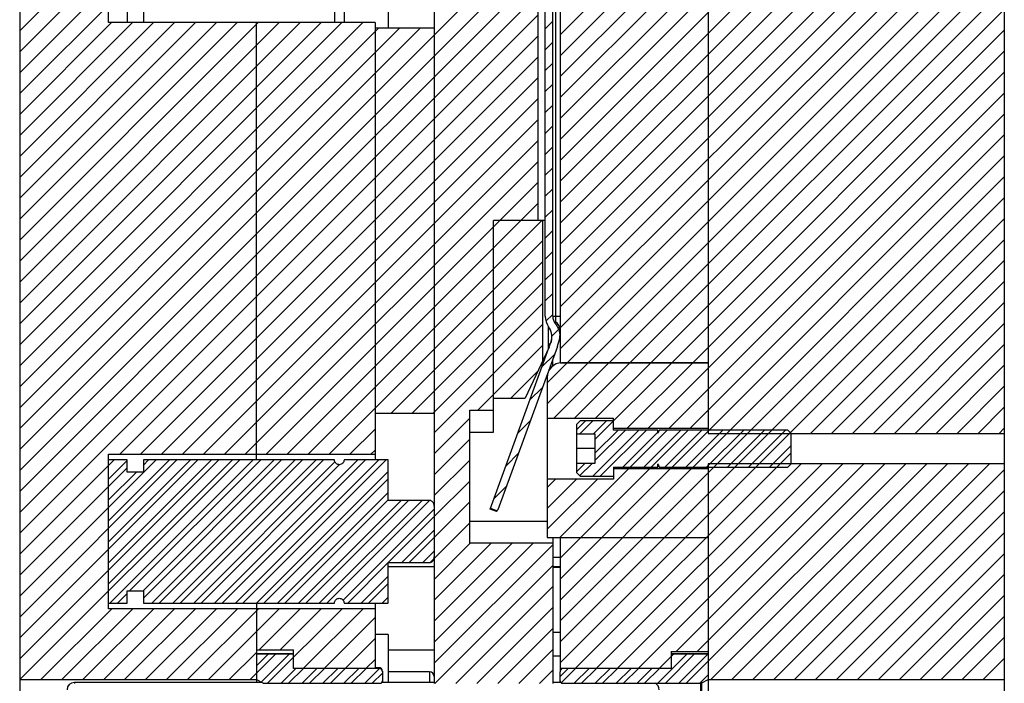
# Model space of a CAD drawing. Header units: inches. Extents: x 1694 to 2505, y -239 to -56.
# Tile 140 of 179: x 1852.11 to 1860.42, y -159.88 to -154.28. Entities that reach past the tile are written whole.
import ezdxf

# ---------------------------------------------------------------- set-up
doc = ezdxf.new("R2010")
doc.units = ezdxf.units.IN
doc.header["$LTSCALE"] = 0.5
doc.header["$MEASUREMENT"] = 0
doc.layers.add('SID-M-F', color=202, linetype='Continuous')
doc.layers.add('SID-M-S', color=105, linetype='Continuous')

msp = doc.modelspace()

# ---------------------------------------------------------------- linework, layer by layer
at = {"layer": 'SID-M-F', "linetype": 'Continuous'}
for p, q in [((1856.67279, -154.40509), (1859.48541, -151.59247)), ((1856.67279, -154.58187), (1859.66219, -151.59247)), ((1856.67279, -154.75864), (1859.83896, -151.59247)), ((1856.67279, -154.93542), (1860.01574, -151.59247)), ((1856.67279, -155.1122), (1860.19252, -151.59247)), ((1856.67279, -155.28897), (1860.36929, -151.59247)), ((1856.67279, -155.46575), (1860.42279, -151.71575)), ((1856.67279, -155.64253), (1860.42279, -151.89253)), ((1856.67279, -155.8193), (1860.42279, -152.0693)), ((1856.67279, -155.99608), (1860.42279, -152.24608)), ((1856.67279, -156.17286), (1860.42279, -152.42286)), ((1856.67279, -156.34963), (1860.42279, -152.59963)), ((1856.67279, -156.52641), (1860.42279, -152.77641)), ((1856.67279, -156.70319), (1860.42279, -152.95319)), ((1856.67279, -156.87996), (1860.42279, -153.12996)), ((1856.67279, -157.05674), (1860.42279, -153.30674)), ((1852.1098, -157.90742), (1856.4848, -153.53242)), ((1856.73221, -157.1741), (1860.42279, -153.48352)), ((1852.1098, -154.37189), (1852.85901, -153.62268)), ((1852.1098, -154.54866), (1852.96661, -153.69185)), ((1856.90899, -157.1741), (1860.42279, -153.66029)), ((1852.1098, -158.0842), (1856.4848, -153.7092)), ((1852.1098, -154.72544), (1853.01649, -153.81875)), ((1857.08576, -157.1741), (1860.42279, -153.83707)), ((1854.1098, -156.26098), (1856.4848, -153.88598)), ((1852.1098, -154.90222), (1853.01649, -153.99553)), ((1857.26254, -157.1741), (1860.42279, -154.01385)), ((1852.1098, -158.43775), (1856.4848, -154.06275)), ((1857.43932, -157.1741), (1860.42279, -154.19062)), ((1852.1098, -158.61453), (1856.4848, -154.23953)), ((1852.1098, -155.079), (1852.88614, -154.30265)), ((1852.1098, -155.25577), (1853.06292, -154.30265)), ((1852.1098, -155.43255), (1853.2397, -154.30265)), ((1852.1098, -155.60933), (1853.41647, -154.30265)), ((1852.1098, -155.7861), (1853.59325, -154.30265)), ((1852.1098, -155.96288), (1853.77003, -154.30265)), ((1852.1098, -156.13966), (1853.9468, -154.30265)), ((1852.1098, -156.31643), (1854.12358, -154.30265)), ((1852.1098, -156.49321), (1854.30036, -154.30265)), ((1852.1098, -156.66999), (1854.47713, -154.30265)), ((1852.1098, -156.84676), (1854.65391, -154.30265)), ((1852.1098, -157.02354), (1854.83069, -154.30265)), ((1852.1098, -157.20032), (1855.00746, -154.30265)), ((1852.1098, -157.55387), (1855.31535, -154.34831)), ((1852.1098, -157.73065), (1855.49213, -154.34831)), ((1854.1098, -155.37709), (1855.13857, -154.34831)), ((1856.5468, -154.3543), (1856.6098, -154.29131)), ((1857.61609, -157.1741), (1860.42279, -154.3674)), ((1852.95393, -157.94718), (1856.4848, -154.41631)), ((1856.5468, -154.53107), (1856.6098, -154.46808)), ((1853.1307, -157.94718), (1856.4848, -154.59308)), ((1857.79287, -157.1741), (1860.42279, -154.54418)), ((1856.5468, -154.70785), (1856.6098, -154.64486)), ((1853.30748, -157.94718), (1856.4848, -154.76986)), ((1857.41665, -157.7271), (1860.42279, -154.72095)), ((1856.5468, -154.88463), (1856.6098, -154.82164)), ((1853.48426, -157.94718), (1856.4848, -154.94664)), ((1857.59342, -157.7271), (1860.42279, -154.89773)), ((1856.5468, -155.0614), (1856.6098, -154.99841)), ((1857.7702, -157.7271), (1860.42279, -155.07451)), ((1853.66103, -157.94718), (1856.4848, -155.12341)), ((1856.5468, -155.23818), (1856.6098, -155.17519)), ((1857.61873, -158.05535), (1860.42279, -155.25128)), ((1853.83781, -157.94718), (1856.4848, -155.30019)), ((1856.5468, -155.41496), (1856.6098, -155.35197)), ((1852.1098, -157.37709), (1854.1098, -155.37709)), ((1857.7955, -158.05535), (1860.42279, -155.42806)), ((1854.01459, -157.94718), (1856.4848, -155.47697)), ((1856.5468, -155.59173), (1856.6098, -155.52874)), ((1857.92279, -158.10484), (1860.42279, -155.60484)), ((1854.19136, -157.94718), (1856.4848, -155.65374)), ((1856.5468, -155.76851), (1856.6098, -155.70552)), ((1856.67279, -159.53161), (1860.42279, -155.78161)), ((1854.36814, -157.94718), (1856.4848, -155.83052)), ((1856.5468, -155.94529), (1856.6098, -155.8823)), ((1856.1098, -156.3823), (1856.518, -155.9741)), ((1856.67279, -159.70839), (1860.42279, -155.95839)), ((1856.5468, -156.12206), (1856.6098, -156.05907)), ((1854.72169, -157.94718), (1856.5268, -156.14206)), ((1858.78736, -157.7706), (1860.42279, -156.13517)), ((1852.1098, -158.26098), (1854.1098, -156.26098)), ((1856.5468, -156.29884), (1856.6098, -156.23585)), ((1855.24655, -157.5991), (1856.5268, -156.31884)), ((1858.96414, -157.7706), (1860.42279, -156.31194)), ((1854.54492, -157.94718), (1856.1098, -156.3823)), ((1856.5468, -156.47562), (1856.6098, -156.41263)), ((1855.42333, -157.5991), (1856.5268, -156.49562)), ((1859.14091, -157.7706), (1860.42279, -156.48872)), ((1856.5468, -156.65239), (1856.6098, -156.5894)), ((1855.6001, -157.5991), (1856.5268, -156.67239)), ((1859.31769, -157.7706), (1860.42279, -156.6655)), ((1856.55242, -156.82355), (1856.6098, -156.76618)), ((1855.6098, -157.76618), (1856.5268, -156.84917)), ((1859.49447, -157.7706), (1860.42279, -156.84227)), ((1856.59967, -156.95308), (1856.65963, -156.89312)), ((1855.97866, -157.5741), (1856.5268, -157.02595)), ((1859.67124, -157.7706), (1860.42279, -157.01905)), ((1856.51933, -157.2102), (1856.62473, -157.1048)), ((1856.56279, -157.34352), (1856.73121, -157.1751)), ((1856.56279, -157.52029), (1856.90799, -157.1751)), ((1856.61826, -157.6416), (1857.08476, -157.1751)), ((1856.79504, -157.6416), (1857.26154, -157.1751)), ((1856.96654, -157.82365), (1857.61509, -157.1751)), ((1856.97182, -157.6416), (1857.43832, -157.1751)), ((1857.23987, -157.7271), (1857.79187, -157.1751)), ((1859.84802, -157.7706), (1860.42279, -157.19583)), ((1856.25543, -157.4741), (1856.48478, -157.24475)), ((1856.41817, -157.48814), (1856.52357, -157.38274)), ((1860.0248, -157.7706), (1860.42279, -157.3726)), ((1860.20157, -157.7706), (1860.42279, -157.54938)), ((1855.6098, -157.94296), (1855.9098, -157.64296)), ((1856.31701, -157.76607), (1856.4224, -157.66068)), ((1856.81029, -157.74062), (1856.88619, -157.66472)), ((1856.83932, -157.7741), (1856.94869, -157.66472)), ((1856.95359, -157.7741), (1857.06297, -157.66472)), ((1854.89847, -157.94718), (1855.1098, -157.73585)), ((1856.94777, -158.13347), (1857.3384, -157.74285)), ((1856.96654, -158.00043), (1857.22412, -157.74285)), ((1856.96654, -157.93793), (1857.16162, -157.74285)), ((1857.01027, -158.13347), (1857.4009, -157.74285)), ((1857.20267, -158.05535), (1857.49818, -157.75984)), ((1857.26517, -158.05535), (1857.57767, -157.74285)), ((1857.37945, -158.05535), (1857.69195, -157.74285)), ((1857.44195, -158.05535), (1857.75445, -157.74285)), ((1857.50434, -157.75368), (1857.51517, -157.74285)), ((1857.55623, -158.05535), (1857.86873, -157.74285)), ((1857.733, -158.05535), (1858.0455, -157.74285)), ((1857.90978, -158.05535), (1858.22228, -157.74285)), ((1858.08656, -158.05535), (1858.39906, -157.74285)), ((1858.26333, -158.05535), (1858.57583, -157.74285)), ((1860.37835, -157.7706), (1860.42279, -157.72616)), ((1855.6098, -158.11973), (1855.9098, -157.81973)), ((1855.07525, -157.94718), (1855.1098, -157.91263)), ((1856.21585, -158.04401), (1856.32124, -157.93862)), ((1856.80381, -159.75415), (1858.62279, -157.93517)), ((1858.44011, -158.05535), (1858.62279, -157.87267)), ((1852.1098, -158.79131), (1852.90713, -157.99397)), ((1852.1098, -159.14486), (1853.26068, -157.99397)), ((1852.1098, -159.32164), (1853.43746, -157.99397)), ((1852.1098, -159.49841), (1853.61424, -157.99397)), ((1852.1098, -159.67519), (1853.79101, -157.99397)), ((1852.11193, -159.84983), (1853.96779, -157.99397)), ((1852.85901, -158.50992), (1853.37496, -157.99397)), ((1852.85901, -158.6867), (1853.55174, -157.99397)), ((1852.85901, -158.86348), (1853.72851, -157.99397)), ((1852.85901, -159.04025), (1853.90529, -157.99397)), ((1852.85901, -158.15637), (1853.01649, -157.99889)), ((1852.87182, -159.20422), (1854.08207, -157.99397)), ((1853.03758, -159.10096), (1854.14457, -157.99397)), ((1853.15186, -159.10096), (1854.25884, -157.99397)), ((1853.15428, -159.16103), (1854.32134, -157.99397)), ((1853.15428, -158.03787), (1853.19818, -157.99397)), ((1853.22537, -159.20422), (1854.43562, -157.99397)), ((1853.28787, -159.20422), (1854.49812, -157.99397)), ((1853.40215, -159.20422), (1854.6124, -157.99397)), ((1853.46465, -159.20422), (1854.6749, -157.99397)), ((1853.57893, -159.20422), (1854.77151, -158.01164)), ((1853.7557, -159.20422), (1854.96595, -157.99397)), ((1853.8182, -159.20422), (1855.02845, -157.99397)), ((1853.93248, -159.20422), (1855.14273, -157.99397)), ((1853.99498, -159.20422), (1855.20523, -157.99397)), ((1854.84836, -157.99729), (1854.85167, -157.99397)), ((1855.6098, -158.29651), (1855.9098, -157.99651)), ((1856.81029, -158.09418), (1856.88037, -158.0241)), ((1856.83752, -158.12945), (1856.94287, -158.0241)), ((1856.98059, -159.75415), (1858.70714, -158.0276)), ((1857.15736, -159.75415), (1858.88391, -158.0276)), ((1857.33414, -159.75415), (1859.06069, -158.0276)), ((1857.65216, -159.6129), (1859.23747, -158.0276)), ((1857.73796, -159.88065), (1859.59102, -158.0276)), ((1857.82894, -159.6129), (1859.41424, -158.0276)), ((1857.94556, -159.84983), (1859.7678, -158.0276)), ((1858.12234, -159.84983), (1859.94457, -158.0276)), ((1858.29912, -159.84983), (1860.12135, -158.0276)), ((1858.47589, -159.84983), (1860.29813, -158.0276)), ((1852.85901, -158.21887), (1853.01649, -158.06139)), ((1852.85901, -158.33315), (1853.09492, -158.09724)), ((1853.64143, -159.20422), (1854.81129, -158.03435)), ((1854.10926, -159.20422), (1855.22121, -158.09226)), ((1856.67142, -158.6491), (1857.24942, -158.0711)), ((1856.67279, -158.82451), (1857.4262, -158.0711)), ((1856.67279, -159.00128), (1857.60298, -158.0711)), ((1856.67279, -159.17806), (1857.77975, -158.0711)), ((1856.67279, -159.35484), (1857.92279, -158.10484)), ((1858.65267, -159.84983), (1860.42279, -158.07971)), ((1854.17176, -159.20422), (1855.22121, -158.15476)), ((1855.6098, -158.47329), (1855.9098, -158.17329)), ((1856.56279, -158.2274), (1856.63359, -158.1566)), ((1856.56279, -158.40418), (1856.81037, -158.1566)), ((1856.56279, -158.58095), (1856.98715, -158.1566)), ((1852.1098, -158.96808), (1852.85901, -158.21887)), ((1854.28603, -159.20422), (1855.22121, -158.26904)), ((1856.11469, -158.32195), (1856.22008, -158.21655)), ((1858.82945, -159.84983), (1860.42279, -158.25649)), ((1854.34853, -159.20422), (1855.22121, -158.33154)), ((1854.46281, -159.20422), (1855.3298, -158.33723)), ((1854.52531, -159.20422), (1855.3923, -158.33723)), ((1854.63959, -159.20422), (1855.50658, -158.33723)), ((1854.70209, -159.20422), (1855.56908, -158.33723)), ((1855.6098, -158.65006), (1855.9098, -158.35006)), ((1854.84009, -159.1805), (1855.6098, -158.41079)), ((1859.00622, -159.84983), (1860.42279, -158.43326)), ((1855.22212, -158.86096), (1855.6098, -158.47329)), ((1855.6098, -158.82684), (1855.9098, -158.52684)), ((1855.33639, -158.86096), (1855.6098, -158.58756)), ((1859.183, -159.84983), (1860.42279, -158.61004)), ((1855.39889, -158.86096), (1855.6098, -158.65006)), ((1855.51317, -158.86096), (1855.6098, -158.76434)), ((1855.6098, -159.00362), (1855.91432, -158.6991)), ((1855.6098, -159.18039), (1856.09109, -158.6991)), ((1855.6098, -159.35717), (1856.26787, -158.6991)), ((1855.6098, -159.53395), (1856.44465, -158.6991)), ((1855.6098, -159.71072), (1856.6098, -158.71072)), ((1855.5776, -158.85904), (1855.60737, -158.82926)), ((1859.35978, -159.84983), (1860.42279, -158.78682)), ((1854.87886, -159.20422), (1855.22121, -158.86187)), ((1855.61562, -159.88167), (1856.6098, -158.8875)), ((1854.99314, -159.20422), (1855.22121, -158.97615)), ((1859.53655, -159.84983), (1860.42279, -158.96359)), ((1855.05564, -159.20422), (1855.22121, -159.03865)), ((1855.7924, -159.88167), (1856.6098, -159.06428)), ((1852.93432, -159.20422), (1853.01649, -159.12205)), ((1855.16992, -159.20422), (1855.22121, -159.15292)), ((1859.71333, -159.84983), (1860.42279, -159.14037)), ((1852.28871, -159.84983), (1852.88752, -159.25102)), ((1852.46549, -159.84983), (1853.0643, -159.25102)), ((1852.64226, -159.84983), (1853.24108, -159.25102)), ((1852.81904, -159.84983), (1853.41785, -159.25102)), ((1852.99582, -159.84983), (1853.59463, -159.25102)), ((1853.17259, -159.84983), (1853.77141, -159.25102)), ((1853.34937, -159.84983), (1853.94818, -159.25102)), ((1853.52615, -159.84983), (1854.12496, -159.25102)), ((1853.70292, -159.84983), (1854.30174, -159.25102)), ((1854.13238, -159.59715), (1854.47851, -159.25102)), ((1854.20243, -159.88065), (1854.83207, -159.25102)), ((1854.30916, -159.59715), (1854.65529, -159.25102)), ((1854.50571, -159.75415), (1855.00884, -159.25102)), ((1855.96918, -159.88167), (1856.6098, -159.24105)), ((1854.68249, -159.75415), (1855.1098, -159.32684)), ((1859.89011, -159.84983), (1860.42279, -159.31715)), ((1856.14595, -159.88167), (1856.6098, -159.41783)), ((1854.85927, -159.75415), (1855.1098, -159.50362)), ((1860.06688, -159.84983), (1860.42279, -159.49393)), ((1856.32273, -159.88167), (1856.6098, -159.59461)), ((1853.8797, -159.84983), (1854.1098, -159.61973)), ((1854.05648, -159.84983), (1854.26982, -159.63648)), ((1854.1098, -159.73401), (1854.20732, -159.63648)), ((1854.14964, -159.87094), (1854.3841, -159.63648)), ((1855.03604, -159.75415), (1855.1098, -159.68039)), ((1857.49869, -159.88065), (1857.74286, -159.63648)), ((1857.51092, -159.75415), (1857.62858, -159.63648)), ((1857.56119, -159.88065), (1857.80536, -159.63648)), ((1857.67546, -159.88065), (1857.91963, -159.63648)), ((1860.24366, -159.84983), (1860.42279, -159.6707)), ((1854.31671, -159.88065), (1854.44261, -159.75475)), ((1854.37921, -159.88065), (1854.50511, -159.75475)), ((1854.49348, -159.88065), (1854.61938, -159.75475)), ((1854.55598, -159.88065), (1854.68188, -159.75475)), ((1854.67026, -159.88065), (1854.79616, -159.75475)), ((1854.73276, -159.88065), (1854.85866, -159.75475)), ((1854.84704, -159.88065), (1854.97294, -159.75475)), ((1854.90954, -159.88065), (1855.03544, -159.75475)), ((1855.02381, -159.88065), (1855.14846, -159.756)), ((1856.49951, -159.88167), (1856.6098, -159.77138)), ((1856.67279, -159.82267), (1856.7407, -159.75475)), ((1856.68193, -159.87603), (1856.8032, -159.75475)), ((1856.79158, -159.88065), (1856.91748, -159.75475)), ((1856.85408, -159.88065), (1856.97998, -159.75475)), ((1856.96836, -159.88065), (1857.09426, -159.75475)), ((1857.03086, -159.88065), (1857.15676, -159.75475)), ((1857.14513, -159.88065), (1857.27103, -159.75475)), ((1857.20763, -159.88065), (1857.33353, -159.75475)), ((1857.32191, -159.88065), (1857.44781, -159.75475)), ((1857.38441, -159.88065), (1857.51031, -159.75475)), ((1855.08631, -159.88065), (1855.1723, -159.79467)), ((1857.85224, -159.88065), (1857.92279, -159.8101)), ((1860.42044, -159.84983), (1860.42279, -159.84748))]:
    msp.add_line(p, q, dxfattribs=at)
at = {"layer": 'SID-M-S'}
for p, q in [((1852.1098, -142.5991), (1852.1098, -166.5991)), ((1860.42279, -142.5991), (1860.42279, -159.84983)), ((1857.92279, -151.59247), (1857.92279, -157.7706)), ((1855.6098, -151.73763), (1855.6098, -159.88167)), ((1856.67279, -152.1581), (1856.67279, -157.176)), ((1856.5468, -156.78212), (1856.5468, -152.70657)), ((1856.6098, -156.78212), (1856.6098, -152.70657)), ((1856.63342, -152.65295), (1856.63342, -156.82757)), ((1856.4848, -153.0991), (1856.4848, -155.9741)), ((1852.85901, -154.30265), (1852.85901, -153.59554)), ((1853.01649, -153.59554), (1853.01649, -154.30265)), ((1853.15428, -153.59554), (1853.15428, -154.30265)), ((1855.22121, -153.54988), (1855.22121, -154.3491)), ((1854.76654, -154.20634), (1854.76654, -154.30265)), ((1854.84912, -154.20634), (1854.84912, -154.30265)), ((1855.1098, -154.30265), (1852.85901, -154.30265)), ((1854.1098, -157.99397), (1854.1098, -154.30265)), ((1855.1098, -154.30265), (1855.1098, -157.99397)), ((1855.6098, -154.34831), (1855.1098, -154.34831)), ((1856.54558, -155.9741), (1856.1098, -155.9741)), ((1856.1098, -157.7616), (1856.1098, -155.9741)), ((1856.5268, -157.15463), (1856.5268, -155.9741)), ((1856.6098, -156.78212), (1856.67279, -156.78212)), ((1856.57045, -156.86511), (1856.57045, -157.06103)), ((1856.63238, -156.84092), (1856.63206, -156.84304)), ((1856.5738, -156.87028), (1856.57436, -156.86822)), ((1856.08272, -158.40978), (1856.58985, -157.01644)), ((1856.57888, -157.04295), (1856.58703, -157.01123)), ((1856.64905, -157.03799), (1856.14704, -158.41723)), ((1856.57888, -157.04295), (1856.37783, -157.4741)), ((1856.6098, -157.20241), (1856.6098, -157.14582)), ((1856.67279, -157.1741), (1857.92279, -157.1741)), ((1857.92279, -157.1751), (1856.68779, -157.1751)), ((1856.56279, -157.3001), (1856.56279, -158.6491)), ((1856.1098, -157.4741), (1856.37783, -157.4741)), ((1855.1098, -157.5991), (1855.6098, -157.5991)), ((1855.9098, -157.5741), (1856.1098, -157.5741)), ((1855.9098, -158.6991), (1855.9098, -157.5741)), ((1856.56279, -157.6416), (1857.12279, -157.6416)), ((1856.84154, -157.66472), (1856.81029, -157.69597)), ((1856.81029, -157.69597), (1856.81029, -158.10222)), ((1857.12279, -157.66472), (1856.84154, -157.66472)), ((1857.12279, -157.74285), (1857.12279, -157.6416)), ((1855.9098, -157.7616), (1856.1098, -157.7616)), ((1856.81029, -157.7741), (1856.96654, -157.7741)), ((1856.96654, -157.7741), (1856.96654, -158.0241)), ((1857.12279, -157.7271), (1857.92279, -157.7271)), ((1857.49818, -157.74285), (1857.12279, -157.74285)), ((1857.49818, -157.76613), (1857.49818, -157.74285)), ((1857.50828, -157.74285), (1857.49971, -157.7664)), ((1858.59504, -157.74285), (1857.50828, -157.74285)), ((1857.92279, -157.7706), (1860.42279, -157.7706)), ((1858.62279, -157.7706), (1858.59504, -157.74285)), ((1858.62279, -158.0276), (1858.62279, -157.7706)), ((1856.96654, -157.8991), (1856.81029, -157.8991)), ((1852.85901, -157.94718), (1855.1098, -157.94718)), ((1852.85901, -159.25102), (1852.85901, -157.94718)), ((1853.01649, -157.99397), (1852.85901, -157.99397)), ((1853.01649, -158.09724), (1853.01649, -157.99397)), ((1853.15428, -157.99397), (1853.15428, -158.09724)), ((1854.76654, -157.99397), (1853.15428, -157.99397)), ((1855.22121, -157.99397), (1854.84912, -157.99397)), ((1855.22121, -158.33723), (1855.22121, -157.99397)), ((1856.96654, -158.0241), (1856.81029, -158.0241)), ((1857.92279, -158.0276), (1857.92279, -161.0991)), ((1860.42279, -158.0276), (1857.92279, -158.0276)), ((1858.59504, -158.05535), (1858.62279, -158.0276)), ((1853.15428, -158.09724), (1853.01649, -158.09724)), ((1856.81029, -158.10222), (1856.84154, -158.13347)), ((1857.12279, -158.05535), (1857.49818, -158.05535)), ((1857.12279, -158.05535), (1857.12279, -158.1566)), ((1857.92279, -158.0711), (1857.12279, -158.0711)), ((1857.49818, -158.05535), (1857.49818, -158.03206)), ((1857.49971, -158.03179), (1857.50828, -158.05535)), ((1857.50828, -158.05535), (1858.59504, -158.05535)), ((1857.12279, -158.1566), (1856.56279, -158.1566)), ((1856.84154, -158.13347), (1857.12279, -158.13347)), ((1855.57043, -158.33723), (1855.22121, -158.33723)), ((1856.13678, -158.42946), (1856.08272, -158.40978)), ((1856.08306, -158.40884), (1856.13746, -158.42864)), ((1856.08511, -158.4032), (1856.14157, -158.42375)), ((1856.13678, -158.42946), (1856.14704, -158.41723)), ((1855.9098, -158.5116), (1856.56279, -158.5116)), ((1856.56279, -158.6491), (1857.92279, -158.6491)), ((1856.6098, -158.6491), (1856.6098, -159.88167)), ((1856.67279, -158.6491), (1856.67279, -159.77918)), ((1856.6098, -158.6991), (1855.9098, -158.6991)), ((1855.22121, -158.86096), (1855.57043, -158.86096)), ((1855.22121, -159.20422), (1855.22121, -158.86096)), ((1856.67279, -158.8181), (1856.6098, -158.8181)), ((1855.6098, -158.8981), (1855.22121, -158.8981)), ((1856.67279, -158.8981), (1856.6098, -158.8981)), ((1856.6098, -158.8991), (1856.67279, -158.8991)), ((1853.01649, -159.10096), (1853.15428, -159.10096)), ((1853.01649, -159.20422), (1853.01649, -159.10096)), ((1853.15428, -159.10096), (1853.15428, -159.20422)), ((1852.85901, -159.20422), (1853.01649, -159.20422)), ((1855.1098, -159.25102), (1852.85901, -159.25102)), ((1853.15428, -159.20422), (1854.76654, -159.20422)), ((1854.1098, -159.20422), (1854.1098, -159.8741)), ((1854.84912, -159.20422), (1855.22121, -159.20422)), ((1855.1098, -159.20422), (1855.1098, -159.75415)), ((1855.22121, -159.46917), (1855.1098, -159.46917)), ((1855.22121, -159.46917), (1855.22121, -159.8741)), ((1856.6098, -159.4491), (1856.67279, -159.4491)), ((1854.1098, -159.59715), (1854.4223, -159.59715)), ((1854.4223, -159.75475), (1854.4223, -159.59715)), ((1855.22121, -159.5991), (1855.6098, -159.5991)), ((1854.4223, -159.63191), (1854.1098, -159.63191)), ((1854.4223, -159.63648), (1854.1098, -159.63648)), ((1856.6098, -159.6491), (1856.67279, -159.6491)), ((1857.61029, -159.6129), (1857.61029, -159.75475)), ((1857.61029, -159.6129), (1857.92279, -159.6129)), ((1857.92279, -159.63191), (1857.61029, -159.63191)), ((1857.92279, -159.63648), (1857.61029, -159.63648)), ((1854.4223, -159.75415), (1855.1098, -159.75415)), ((1855.1423, -159.75475), (1854.4223, -159.75475)), ((1855.1423, -159.7491), (1855.1098, -159.7491)), ((1855.1423, -159.75475), (1855.1423, -159.7491)), ((1856.67279, -159.75415), (1857.61029, -159.75415)), ((1857.61029, -159.75475), (1856.70279, -159.75475)), ((1852.1098, -159.84983), (1854.1098, -159.84983)), ((1854.1098, -159.85008), (1854.16389, -159.8784)), ((1855.1723, -159.7791), (1855.1723, -159.8741)), ((1855.57043, -159.78414), (1855.22121, -159.78414)), ((1855.57043, -159.78414), (1855.57043, -159.8741)), ((1856.67279, -159.8741), (1856.67279, -159.78512)), ((1857.8687, -159.8784), (1857.92279, -159.85008)), ((1857.92279, -159.84983), (1860.42279, -159.84983)), ((1860.42279, -159.84983), (1860.42279, -166.5991)), ((1854.15567, -159.8741), (1852.5723, -159.8741)), ((1852.5723, -159.8741), (1852.5723, -159.88167)), ((1854.17303, -159.88065), (1855.1523, -159.88065)), ((1855.6098, -159.8741), (1855.16682, -159.8741)), ((1856.67831, -159.8741), (1856.6098, -159.8741)), ((1856.69279, -159.88065), (1857.85956, -159.88065)), ((1857.85956, -160.61754), (1857.85956, -159.88065)), ((1857.8687, -160.62731), (1857.8687, -159.87089))]:
    msp.add_line(p, q, dxfattribs=at)
for centre, radius, start, end in [((1856.70428, -156.78212), 0.15748, 180, 214.046487), ((1856.70428, -156.78212), 0.09449, 180, 220.146651), ((1856.5735, -156.90682), 0.09935, 2.012651, 52.905925), ((1856.27909, -156.90333), 0.33071, 340, 341.446843), ((1856.27909, -156.90333), 0.3937, 340, 349.945933), ((1856.68779, -157.3001), 0.125, 90, 180), ((1857.49897, -157.76613), 0.000787, 180, 340), ((1857.49897, -158.03206), 0.000787, 20, 180), ((1855.1423, -159.7791), 0.03, 0, 90), ((1856.70279, -159.7791), 0.03, 123.730168, 180), ((1855.57043, -159.82351), 0.03937, 0, 90), ((1852.5723, -159.9366), 0.0625, 90, 180), ((1857.4473, -159.9366), 0.0625, 0, 63.521844)]:
    msp.add_arc(centre, radius, start, end, dxfattribs=at)
for points, knots in [([(1856.63206, -156.84304), (1856.64122, -156.85615), (1856.66054, -156.88378), (1856.67113, -156.93001), (1856.66802, -156.95982), (1856.66674, -156.97206)], [0, 0, 0, 0, 0.3472221, 0.7319217, 1, 1, 1, 1]), ([(1856.63342, -156.82757), (1856.63336, -156.82984), (1856.63325, -156.83451), (1856.63261, -156.83963), (1856.63246, -156.84049), (1856.63238, -156.84092)], [0, 0, 0, 0, 0.31758554, 0.65614484, 1, 1, 1, 1]), ([(1856.5738, -156.87028), (1856.57997, -156.881), (1856.59495, -156.90703), (1856.6045, -156.95582), (1856.5966, -156.99085), (1856.59261, -157.00856)], [0, 0, 0, 0, 0.2572902, 0.6245848, 1, 1, 1, 1]), ([(1856.57396, -156.8698), (1856.57933, -156.8789), (1856.59009, -156.89716), (1856.59875, -156.9279), (1856.60204, -156.95651), (1856.59948, -156.97421), (1856.59843, -156.98148)], [0, 0, 0, 0, 0.2687724, 0.5391626, 0.8106468, 1, 1, 1, 1]), ([(1856.67279, -156.90333), (1856.67255, -156.91334), (1856.67208, -156.93293), (1856.6695, -156.9549), (1856.66733, -156.96889), (1856.66674, -156.97206), (1856.66674, -156.97206), (1856.66674, -156.97206)], [0, 0, 0, 0, 0.2650525, 0.5189483, 0.7626074, 0.9999932, 1, 1, 1, 1]), ([(1856.60016, -156.9655), (1856.60026, -156.96774), (1856.60087, -156.98173), (1856.5968, -156.99505), (1856.59338, -157.00623)], [0, 0, 0, 0, 0.1599796, 1, 1, 1, 1]), ([(1854.84912, -157.99397), (1854.84908, -157.99464), (1854.84874, -158.0003), (1854.84591, -158.01083), (1854.83827, -158.02202), (1854.82823, -158.03008), (1854.81668, -158.03486), (1854.80304, -158.03555), (1854.78998, -158.03166), (1854.77877, -158.02365), (1854.7705, -158.01219), (1854.76711, -158.00161), (1854.76664, -157.99539), (1854.76654, -157.99397)], [0, 0, 0, 0, 0.0158048, 0.1328574, 0.2497333, 0.3269339, 0.4319364, 0.5370141, 0.6407044, 0.7454289, 0.8538025, 0.9667819, 1, 1, 1, 1]), ([(1855.6098, -158.3862), (1855.60958, -158.38216), (1855.60904, -158.37222), (1855.60386, -158.35801), (1855.59411, -158.34566), (1855.58242, -158.3384), (1855.57399, -158.33758), (1855.57043, -158.33723)], [0, 0, 0, 0, 0.1741702, 0.4292223, 0.6372034, 0.8464904, 1, 1, 1, 1]), ([(1855.57043, -158.86096), (1855.57122, -158.86095), (1855.57572, -158.86084), (1855.58389, -158.85876), (1855.59107, -158.85419), (1855.59839, -158.84745), (1855.60499, -158.83779), (1855.60922, -158.82421), (1855.60963, -158.81548), (1855.6098, -158.81199)], [0, 0, 0, 0, 0.0342905, 0.1939435, 0.3559086, 0.3956588, 0.6233843, 0.8498213, 1, 1, 1, 1]), ([(1854.76654, -159.20422), (1854.76716, -159.19963), (1854.76847, -159.19005), (1854.77615, -159.17727), (1854.78748, -159.16772), (1854.80103, -159.16288), (1854.8149, -159.16298), (1854.82774, -159.16762), (1854.83852, -159.17626), (1854.84621, -159.18824), (1854.84877, -159.19822), (1854.84909, -159.20364), (1854.84912, -159.20422)], [0, 0, 0, 0, 0.1076917, 0.2249222, 0.339469, 0.4492228, 0.5546113, 0.6582876, 0.7635207, 0.8727028, 0.9864507, 1, 1, 1, 1]), ([(1855.1723, -159.78512), (1855.1722, -159.78332), (1855.17193, -159.77808), (1855.16883, -159.76976), (1855.16303, -159.76261), (1855.15566, -159.75751), (1855.14881, -159.75507), (1855.14389, -159.75483), (1855.1423, -159.75475)], [0, 0, 0, 0, 0.1139462, 0.3326837, 0.5502218, 0.6876162, 0.8989336, 1, 1, 1, 1]), ([(1856.70279, -159.75475), (1856.70268, -159.75475), (1856.69925, -159.75477), (1856.69246, -159.75601), (1856.6836, -159.76103), (1856.67689, -159.76873), (1856.67331, -159.77721), (1856.67294, -159.78286), (1856.67279, -159.78512)], [0, 0, 0, 0, 0.0068384, 0.2180183, 0.4292001, 0.6417874, 0.8566978, 1, 1, 1, 1]), ([(1854.16389, -159.8784), (1854.1651, -159.87895), (1854.16799, -159.88029), (1854.17117, -159.88052), (1854.17303, -159.88065)], [0, 0, 0, 0, 0.41883, 1, 1, 1, 1]), ([(1855.1523, -159.88065), (1855.15308, -159.88062), (1855.15605, -159.88051), (1855.16112, -159.87896), (1855.16662, -159.87503), (1855.17056, -159.86944), (1855.17215, -159.8642), (1855.17227, -159.86109), (1855.1723, -159.86026)], [0, 0, 0, 0, 0.0741291, 0.2825618, 0.4919157, 0.7045286, 0.9212007, 1, 1, 1, 1]), ([(1856.67279, -159.86026), (1856.67282, -159.86106), (1856.67293, -159.86419), (1856.67454, -159.86951), (1856.67864, -159.87524), (1856.6837, -159.87871), (1856.68857, -159.88039), (1856.69139, -159.88056), (1856.69279, -159.88065)], [0, 0, 0, 0, 0.076127, 0.2963399, 0.5160829, 0.7328371, 0.8675314, 1, 1, 1, 1]), ([(1857.85956, -159.88065), (1857.86007, -159.88064), (1857.86191, -159.88059), (1857.86507, -159.88003), (1857.86749, -159.87894), (1857.8687, -159.8784)], [0, 0, 0, 0, 0.1627783, 0.5816569, 1, 1, 1, 1])]:
    msp.add_open_spline(points, degree=3, knots=knots, dxfattribs=at)

doc.saveas('drawing.dxf')
